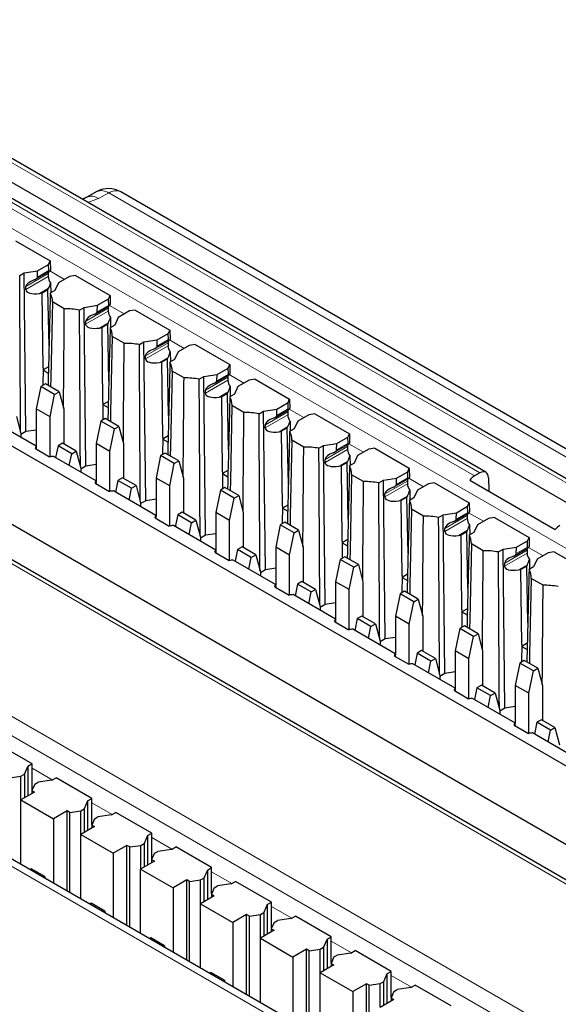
# Paper-space layout 'Blatt2' of a CAD drawing. Header units: millimetres. Extents: x 5 to 418, y 2 to 292.
# Tile 57 of 60: x 360 to 371, y 235 to 255. Entities that reach past the tile are written whole.
import ezdxf

# ---------------------------------------------------------------- set-up
doc = ezdxf.new("R2010")
doc.units = ezdxf.units.MM

psp = doc.layouts.new('Blatt2')

# ---------------------------------------------------------------- linework, layer by layer
at = {"color": 7, "linetype": 'Continuous', "lineweight": 25}
for p, q in [((387.073, 236.236), (354.224, 255.199)), ((387.498, 236.483), (354.756, 255.385)), ((369.529, 246.031), (354.029, 254.979)), ((361.489, 251.831), (361.281, 251.715)), ((384.269, 238.962), (361.983, 251.828)), ((359.808, 250.812), (360.524, 250.399)), ((375.015, 237.747), (352.741, 250.606)), ((360.261, 250.195), (360.491, 250.328)), ((360.491, 250.328), (360.524, 250.399)), ((360.495, 250.201), (360.491, 250.328)), ((360.524, 250.399), (360.527, 250.21)), ((359.892, 250.098), (359.986, 250.153)), ((359.986, 250.153), (360.261, 250.195)), ((360.022, 246.871), (359.986, 250.153)), ((360.221, 250.021), (360.505, 250.186)), ((360.257, 250.064), (360.261, 250.195)), ((360.484, 250.136), (360.484, 250.075)), ((360.531, 249.945), (360.535, 249.739)), ((360.693, 249.946), (360.619, 249.788)), ((360.922, 250.079), (360.693, 249.946)), ((361.045, 250.098), (360.922, 250.079)), ((361.045, 250.098), (361.761, 249.685)), ((360.019, 249.807), (360.021, 249.869)), ((360.305, 249.727), (360.357, 249.735)), ((360.475, 249.803), (360.357, 249.735)), ((360.374, 248.186), (360.357, 249.735)), ((360.475, 249.803), (360.489, 249.833)), ((360.498, 248.636), (360.475, 249.803)), ((360.619, 249.788), (360.524, 249.733)), ((360.815, 249.41), (360.569, 249.552)), ((361.499, 249.481), (361.728, 249.614)), ((361.728, 249.614), (361.761, 249.685)), ((361.732, 249.486), (361.728, 249.614)), ((361.761, 249.685), (361.764, 249.496)), ((361.129, 249.384), (361.224, 249.439)), ((361.224, 249.439), (361.499, 249.481)), ((361.26, 246.157), (361.224, 249.439)), ((361.458, 249.307), (361.743, 249.471)), ((361.495, 249.349), (361.499, 249.481)), ((361.721, 249.422), (361.721, 249.361)), ((362.159, 249.365), (361.93, 249.232)), ((362.283, 249.384), (362.159, 249.365)), ((362.283, 249.384), (362.999, 248.97)), ((352.232, 249.284), (374.777, 236.269)), ((361.256, 249.092), (361.258, 249.154)), ((361.713, 249.089), (361.594, 249.02)), ((361.713, 249.089), (361.727, 249.119)), ((361.735, 247.922), (361.713, 249.089)), ((361.769, 249.231), (361.772, 249.025)), ((361.93, 249.232), (361.856, 249.073)), ((373.915, 236.032), (351.464, 248.992)), ((361.542, 249.012), (361.594, 249.02)), ((361.611, 247.472), (361.594, 249.02)), ((361.856, 249.073), (361.762, 249.019)), ((362.736, 248.767), (362.965, 248.899)), ((362.965, 248.899), (362.999, 248.97)), ((362.969, 248.772), (362.965, 248.899)), ((362.999, 248.97), (363.002, 248.781)), ((362.052, 248.696), (361.807, 248.837)), ((362.367, 248.67), (362.461, 248.724)), ((362.461, 248.724), (362.736, 248.767)), ((362.497, 245.443), (362.461, 248.724)), ((362.696, 248.593), (362.98, 248.757)), ((362.732, 248.635), (362.736, 248.767)), ((362.959, 248.707), (362.959, 248.646)), ((363.006, 248.517), (363.01, 248.311)), ((363.167, 248.518), (363.094, 248.359)), ((363.397, 248.65), (363.167, 248.518)), ((363.52, 248.669), (363.397, 248.65)), ((363.52, 248.669), (364.236, 248.256)), ((362.494, 248.378), (362.496, 248.44)), ((362.78, 248.298), (362.832, 248.306)), ((362.95, 248.374), (362.832, 248.306)), ((362.849, 246.758), (362.832, 248.306)), ((362.95, 248.374), (362.964, 248.404)), ((362.972, 247.207), (362.95, 248.374)), ((363.094, 248.359), (362.999, 248.305)), ((360.374, 248.186), (360.372, 247.826)), ((360.487, 248.211), (360.374, 248.145)), ((360.374, 248.186), (360.374, 248.145)), ((360.374, 248.145), (360.484, 248.082)), ((363.29, 247.981), (363.044, 248.123)), ((363.974, 248.052), (364.203, 248.185)), ((364.203, 248.185), (364.236, 248.256)), ((364.207, 248.058), (364.203, 248.185)), ((364.236, 248.256), (364.239, 248.067)), ((363.604, 247.955), (363.699, 248.01)), ((363.699, 248.01), (363.974, 248.052)), ((363.735, 244.728), (363.699, 248.01)), ((363.933, 247.878), (364.217, 248.042)), ((363.97, 247.921), (363.974, 248.052)), ((364.196, 247.993), (364.196, 247.932)), ((364.634, 247.936), (364.405, 247.803)), ((364.758, 247.955), (364.634, 247.936)), ((364.758, 247.955), (365.473, 247.542)), ((360.331, 247.803), (360.236, 247.34)), ((360.425, 247.857), (360.331, 247.803)), ((360.614, 247.64), (360.331, 247.803)), ((360.707, 247.693), (360.425, 247.857)), ((360.614, 247.64), (360.707, 247.693)), ((360.707, 247.693), (360.802, 247.34)), ((363.731, 247.663), (363.733, 247.726)), ((364.188, 247.66), (364.069, 247.592)), ((364.188, 247.66), (364.202, 247.69)), ((364.21, 246.493), (364.188, 247.66)), ((364.244, 247.802), (364.247, 247.596)), ((364.405, 247.803), (364.331, 247.645)), ((360.519, 247.177), (360.614, 247.64)), ((361.611, 247.472), (361.609, 247.112)), ((361.725, 247.496), (361.611, 247.431)), ((361.611, 247.472), (361.611, 247.431)), ((364.017, 247.584), (364.069, 247.592)), ((364.086, 246.043), (364.069, 247.592)), ((364.331, 247.645), (364.237, 247.59)), ((365.211, 247.338), (365.44, 247.47)), ((365.44, 247.47), (365.473, 247.542)), ((365.444, 247.343), (365.44, 247.47)), ((365.473, 247.542), (365.477, 247.352)), ((360.519, 247.177), (360.236, 247.34)), ((360.236, 247.34), (360.236, 246.551)), ((360.802, 247.34), (360.802, 246.618)), ((361.611, 247.431), (361.721, 247.367)), ((364.527, 247.267), (364.281, 247.409)), ((364.842, 247.241), (364.936, 247.296)), ((364.936, 247.296), (365.211, 247.338)), ((364.972, 244.014), (364.936, 247.296)), ((365.171, 247.164), (365.455, 247.328)), ((365.207, 247.206), (365.211, 247.338)), ((365.434, 247.279), (365.434, 247.218)), ((360.233, 246.567), (359.356, 247.072)), ((359.823, 247.183), (359.918, 246.83)), ((360.519, 246.35), (360.519, 247.177)), ((361.569, 247.088), (361.474, 246.625)), ((361.662, 247.142), (361.569, 247.088)), ((361.851, 246.925), (361.569, 247.088)), ((361.945, 246.979), (361.662, 247.142)), ((365.481, 247.088), (365.485, 246.882)), ((365.642, 247.089), (365.569, 246.93)), ((365.872, 247.221), (365.642, 247.089)), ((365.995, 247.241), (365.872, 247.221)), ((365.995, 247.241), (366.711, 246.827)), ((360.022, 246.871), (359.918, 246.811)), ((360.236, 246.904), (360.022, 246.871)), ((361.757, 246.462), (361.851, 246.925)), ((361.851, 246.925), (361.945, 246.979)), ((361.945, 246.979), (362.04, 246.625)), ((364.969, 246.949), (364.971, 247.011)), ((365.255, 246.869), (365.307, 246.877)), ((365.425, 246.946), (365.307, 246.877)), ((365.324, 245.329), (365.307, 246.877)), ((365.425, 246.946), (365.439, 246.976)), ((365.447, 245.778), (365.425, 246.946)), ((365.569, 246.93), (365.474, 246.876)), ((359.918, 246.83), (359.918, 246.748)), ((362.849, 246.758), (362.847, 246.397)), ((362.962, 246.782), (362.849, 246.717)), ((362.849, 246.758), (362.849, 246.717)), ((362.849, 246.717), (362.959, 246.653)), ((365.765, 246.552), (365.519, 246.694)), ((366.448, 246.624), (366.678, 246.756)), ((366.678, 246.756), (366.711, 246.827)), ((366.682, 246.629), (366.678, 246.756)), ((366.711, 246.827), (366.714, 246.638)), ((360.217, 246.519), (360.511, 246.349)), ((360.242, 246.505), (360.242, 246.51)), ((360.685, 246.578), (360.635, 246.334)), ((360.778, 246.632), (360.685, 246.578)), ((360.968, 246.415), (360.685, 246.578)), ((361.061, 246.469), (360.778, 246.632)), ((360.968, 246.415), (361.061, 246.469)), ((361.061, 246.469), (361.156, 246.115)), ((361.757, 246.462), (361.474, 246.625)), ((361.474, 246.625), (361.474, 245.836)), ((361.757, 245.636), (361.757, 246.462)), ((362.04, 246.625), (362.04, 245.904)), ((366.079, 246.527), (366.173, 246.581)), ((366.173, 246.581), (366.448, 246.624)), ((366.209, 243.3), (366.173, 246.581)), ((366.408, 246.45), (366.692, 246.614)), ((366.445, 246.492), (366.448, 246.624)), ((366.671, 246.564), (366.671, 246.503)), ((367.109, 246.507), (366.88, 246.375)), ((367.232, 246.526), (367.109, 246.507)), ((367.232, 246.526), (367.948, 246.113)), ((361.47, 245.852), (360.594, 246.358)), ((360.918, 246.171), (360.968, 246.415)), ((362.806, 246.374), (362.711, 245.911)), ((362.899, 246.428), (362.806, 246.374)), ((363.089, 246.211), (362.806, 246.374)), ((363.182, 246.265), (362.899, 246.428)), ((363.089, 246.211), (363.182, 246.265)), ((363.182, 246.265), (363.277, 245.911)), ((366.206, 246.235), (366.208, 246.297)), ((366.663, 246.231), (366.676, 246.261)), ((366.719, 246.374), (366.722, 246.168)), ((366.88, 246.375), (366.806, 246.216)), ((361.26, 246.157), (361.156, 246.097)), ((361.156, 246.115), (361.156, 246.034)), ((361.474, 246.19), (361.26, 246.157)), ((362.994, 245.748), (363.089, 246.211)), ((364.086, 246.043), (364.084, 245.683)), ((364.199, 246.068), (364.086, 246.002)), ((364.086, 246.043), (364.086, 246.002)), ((366.492, 246.155), (366.544, 246.163)), ((366.663, 246.231), (366.544, 246.163)), ((366.561, 244.615), (366.544, 246.163)), ((366.685, 245.064), (366.663, 246.231)), ((366.806, 246.216), (366.712, 246.161)), ((367.686, 245.909), (367.915, 246.042)), ((367.915, 246.042), (367.948, 246.113)), ((367.919, 245.914), (367.915, 246.042)), ((367.948, 246.113), (367.952, 245.924)), ((361.922, 245.864), (361.872, 245.62)), ((362.016, 245.918), (361.922, 245.864)), ((362.205, 245.701), (361.922, 245.864)), ((362.298, 245.754), (362.016, 245.918)), ((362.994, 245.748), (362.711, 245.911)), ((362.711, 245.911), (362.711, 245.122)), ((363.277, 245.911), (363.277, 245.19)), ((364.086, 246.002), (364.196, 245.939)), ((367.002, 245.838), (366.756, 245.98)), ((367.316, 245.812), (367.411, 245.867)), ((367.411, 245.867), (367.686, 245.909)), ((367.447, 242.585), (367.411, 245.867)), ((367.645, 245.735), (367.93, 245.899)), ((367.682, 245.778), (367.686, 245.909)), ((367.909, 245.85), (367.909, 245.789)), ((369.2, 245.87), (370.967, 244.85)), ((369.403, 246.019), (369.293, 245.955)), ((369.583, 245.918), (369.591, 245.644)), ((361.454, 245.805), (361.749, 245.635)), ((361.479, 245.79), (361.479, 245.796)), ((362.707, 245.138), (361.831, 245.644)), ((362.155, 245.457), (362.205, 245.701)), ((362.205, 245.701), (362.298, 245.754)), ((362.298, 245.754), (362.393, 245.401)), ((362.994, 244.922), (362.994, 245.748)), ((364.043, 245.66), (363.949, 245.197)), ((364.137, 245.714), (364.043, 245.66)), ((364.326, 245.496), (364.043, 245.66)), ((364.42, 245.55), (364.137, 245.714)), ((367.956, 245.659), (367.96, 245.453)), ((368.117, 245.66), (368.044, 245.502)), ((368.347, 245.793), (368.117, 245.66)), ((368.47, 245.812), (368.347, 245.793)), ((368.47, 245.812), (369.186, 245.399)), ((362.497, 245.443), (362.393, 245.383)), ((362.711, 245.476), (362.497, 245.443)), ((364.232, 245.033), (364.326, 245.496)), ((364.326, 245.496), (364.42, 245.55)), ((364.42, 245.55), (364.514, 245.197)), ((367.444, 245.52), (367.445, 245.583)), ((367.73, 245.441), (367.782, 245.449)), ((367.9, 245.517), (367.782, 245.449)), ((367.799, 243.9), (367.782, 245.449)), ((367.9, 245.517), (367.914, 245.547)), ((367.922, 244.35), (367.9, 245.517)), ((368.044, 245.502), (367.949, 245.447)), ((362.393, 245.401), (362.393, 245.319)), ((365.324, 245.329), (365.321, 244.969)), ((365.437, 245.353), (365.324, 245.288)), ((365.324, 245.329), (365.324, 245.288)), ((365.324, 245.288), (365.434, 245.224)), ((368.24, 245.124), (367.994, 245.266)), ((368.923, 245.195), (369.153, 245.327)), ((369.153, 245.327), (369.186, 245.399)), ((369.157, 245.2), (369.153, 245.327)), ((369.186, 245.399), (369.189, 245.209)), ((362.692, 245.09), (362.986, 244.92)), ((362.717, 245.076), (362.717, 245.082)), ((363.16, 245.149), (363.11, 244.906)), ((363.253, 245.203), (363.16, 245.149)), ((363.442, 244.986), (363.16, 245.149)), ((363.536, 245.04), (363.253, 245.203)), ((363.442, 244.986), (363.536, 245.04)), ((363.536, 245.04), (363.631, 244.687)), ((364.232, 245.033), (363.949, 245.197)), ((363.949, 245.197), (363.949, 244.408)), ((364.232, 244.207), (364.232, 245.033)), ((364.514, 245.197), (364.514, 244.475)), ((368.554, 245.098), (368.648, 245.152)), ((368.648, 245.152), (368.923, 245.195)), ((368.684, 241.871), (368.648, 245.152)), ((368.883, 245.021), (369.167, 245.185)), ((368.919, 245.063), (368.923, 245.195)), ((369.146, 245.136), (369.146, 245.074)), ((369.584, 245.078), (369.355, 244.946)), ((369.707, 245.097), (369.584, 245.078)), ((369.707, 245.097), (370.423, 244.684)), ((363.945, 244.424), (363.069, 244.929)), ((363.393, 244.742), (363.442, 244.986)), ((365.281, 244.945), (365.186, 244.482)), ((365.374, 244.999), (365.281, 244.945)), ((365.564, 244.782), (365.281, 244.945)), ((365.657, 244.836), (365.374, 244.999)), ((365.564, 244.782), (365.657, 244.836)), ((365.657, 244.836), (365.752, 244.482)), ((368.681, 244.806), (368.683, 244.868)), ((369.137, 244.803), (369.151, 244.833)), ((369.194, 244.945), (369.197, 244.739)), ((369.355, 244.946), (369.281, 244.787)), ((363.735, 244.728), (363.631, 244.668)), ((363.631, 244.687), (363.631, 244.605)), ((363.949, 244.761), (363.735, 244.728)), ((365.469, 244.319), (365.564, 244.782)), ((366.561, 244.615), (366.559, 244.254)), ((366.674, 244.639), (366.561, 244.574)), ((366.561, 244.615), (366.561, 244.574)), ((368.967, 244.726), (369.019, 244.734)), ((369.137, 244.803), (369.019, 244.734)), ((369.036, 243.186), (369.019, 244.734)), ((369.16, 243.635), (369.137, 244.803)), ((369.281, 244.787), (369.187, 244.733)), ((370.161, 244.481), (370.39, 244.613)), ((370.39, 244.613), (370.423, 244.684)), ((370.394, 244.486), (370.39, 244.613)), ((370.423, 244.684), (370.426, 244.495)), ((364.397, 244.435), (364.347, 244.191)), ((364.49, 244.489), (364.397, 244.435)), ((364.68, 244.272), (364.397, 244.435)), ((364.773, 244.326), (364.49, 244.489)), ((365.469, 244.319), (365.186, 244.482)), ((365.186, 244.482), (365.186, 243.693)), ((365.752, 244.482), (365.752, 243.761)), ((366.561, 244.574), (366.671, 244.51)), ((369.477, 244.409), (369.231, 244.551)), ((369.791, 244.384), (369.886, 244.438)), ((369.886, 244.438), (370.161, 244.481)), ((369.922, 241.156), (369.886, 244.438)), ((370.12, 244.307), (370.405, 244.471)), ((370.157, 244.349), (370.161, 244.481)), ((370.383, 244.421), (370.383, 244.36)), ((363.929, 244.376), (364.224, 244.206)), ((363.954, 244.362), (363.954, 244.367)), ((365.182, 243.709), (364.306, 244.215)), ((364.63, 244.028), (364.68, 244.272)), ((364.68, 244.272), (364.773, 244.326)), ((364.773, 244.326), (364.868, 243.972)), ((365.469, 243.493), (365.469, 244.319)), ((366.518, 244.231), (366.424, 243.768)), ((366.612, 244.285), (366.518, 244.231)), ((366.801, 244.068), (366.518, 244.231)), ((366.895, 244.122), (366.612, 244.285)), ((370.431, 244.23), (370.435, 244.024)), ((370.592, 244.232), (370.518, 244.073)), ((370.821, 244.364), (370.592, 244.232)), ((370.945, 244.383), (370.821, 244.364)), ((370.945, 244.383), (371.661, 243.97)), ((364.972, 244.014), (364.868, 243.954)), ((365.186, 244.047), (364.972, 244.014)), ((366.706, 243.605), (366.801, 244.068)), ((366.801, 244.068), (366.895, 244.122)), ((366.895, 244.122), (366.989, 243.768)), ((369.918, 244.092), (369.92, 244.154)), ((370.205, 244.012), (370.256, 244.02)), ((370.375, 244.088), (370.256, 244.02)), ((370.273, 242.471), (370.256, 244.02)), ((370.375, 244.088), (370.389, 244.118)), ((370.397, 242.921), (370.375, 244.088)), ((370.518, 244.073), (370.424, 244.018)), ((364.868, 243.972), (364.868, 243.891)), ((367.799, 243.9), (367.796, 243.54)), ((367.912, 243.925), (367.799, 243.859)), ((367.799, 243.9), (367.799, 243.859)), ((367.799, 243.859), (367.909, 243.796)), ((370.714, 243.695), (370.469, 243.837)), ((365.167, 243.662), (365.461, 243.492)), ((365.192, 243.647), (365.192, 243.653)), ((365.634, 243.721), (365.585, 243.477)), ((365.728, 243.775), (365.634, 243.721)), ((365.917, 243.557), (365.634, 243.721)), ((366.011, 243.611), (365.728, 243.775)), ((365.917, 243.557), (366.011, 243.611)), ((366.011, 243.611), (366.105, 243.258)), ((366.706, 243.605), (366.424, 243.768)), ((366.424, 243.768), (366.424, 242.979)), ((366.706, 242.778), (366.706, 243.605)), ((366.989, 243.768), (366.989, 243.046)), ((366.42, 242.995), (365.544, 243.501)), ((365.867, 243.314), (365.917, 243.557)), ((367.756, 243.517), (367.661, 243.054)), ((367.849, 243.571), (367.756, 243.517)), ((368.039, 243.353), (367.756, 243.517)), ((368.132, 243.407), (367.849, 243.571)), ((368.039, 243.353), (368.132, 243.407)), ((368.132, 243.407), (368.227, 243.054)), ((366.209, 243.3), (366.105, 243.239)), ((366.105, 243.258), (366.105, 243.176)), ((366.424, 243.333), (366.209, 243.3)), ((367.944, 242.89), (368.039, 243.353)), ((369.036, 243.186), (369.034, 242.826)), ((369.149, 243.21), (369.036, 243.145)), ((369.036, 243.186), (369.036, 243.145)), ((366.872, 243.006), (366.822, 242.763)), ((366.965, 243.06), (366.872, 243.006)), ((367.155, 242.843), (366.872, 243.006)), ((367.248, 242.897), (366.965, 243.06)), ((367.944, 242.89), (367.661, 243.054)), ((367.661, 243.054), (367.661, 242.265)), ((368.227, 243.054), (368.227, 242.332)), ((369.036, 243.145), (369.146, 243.081)), ((366.404, 242.947), (366.698, 242.777)), ((366.429, 242.933), (366.429, 242.938)), ((367.657, 242.281), (366.781, 242.786)), ((367.105, 242.599), (367.155, 242.843)), ((367.155, 242.843), (367.248, 242.897)), ((367.248, 242.897), (367.343, 242.543)), ((367.944, 242.064), (367.944, 242.89)), ((368.993, 242.802), (368.898, 242.339)), ((369.087, 242.856), (368.993, 242.802)), ((369.276, 242.639), (368.993, 242.802)), ((369.369, 242.693), (369.087, 242.856)), ((367.447, 242.585), (367.343, 242.525)), ((367.661, 242.618), (367.447, 242.585)), ((369.181, 242.176), (369.276, 242.639)), ((369.276, 242.639), (369.369, 242.693)), ((369.369, 242.693), (369.464, 242.339)), ((367.343, 242.543), (367.343, 242.462)), ((370.273, 242.471), (370.271, 242.111)), ((370.387, 242.496), (370.273, 242.43)), ((370.273, 242.471), (370.273, 242.43)), ((370.273, 242.43), (370.383, 242.367)), ((367.642, 242.233), (367.936, 242.063)), ((367.666, 242.219), (367.666, 242.224)), ((368.109, 242.292), (368.059, 242.048)), ((368.203, 242.346), (368.109, 242.292)), ((368.392, 242.129), (368.109, 242.292)), ((368.486, 242.183), (368.203, 242.346)), ((368.392, 242.129), (368.486, 242.183)), ((368.486, 242.183), (368.58, 241.829)), ((369.181, 242.176), (368.898, 242.339)), ((368.898, 242.339), (368.898, 241.55)), ((369.181, 241.35), (369.181, 242.176)), ((369.464, 242.339), (369.464, 241.618)), ((368.895, 241.566), (368.019, 242.072)), ((368.342, 241.885), (368.392, 242.129)), ((370.231, 242.088), (370.136, 241.625)), ((370.324, 242.142), (370.231, 242.088)), ((370.514, 241.925), (370.231, 242.088)), ((370.607, 241.979), (370.324, 242.142)), ((370.514, 241.925), (370.607, 241.979)), ((370.607, 241.979), (370.702, 241.625)), ((368.684, 241.871), (368.58, 241.811)), ((368.58, 241.829), (368.58, 241.748)), ((368.898, 241.904), (368.684, 241.871)), ((370.419, 241.462), (370.514, 241.925)), ((369.347, 241.578), (369.297, 241.334)), ((369.44, 241.632), (369.347, 241.578)), ((369.63, 241.414), (369.347, 241.578)), ((369.723, 241.468), (369.44, 241.632)), ((370.419, 241.462), (370.136, 241.625)), ((370.136, 241.625), (370.136, 240.836)), ((370.702, 241.625), (370.702, 240.903)), ((368.879, 241.519), (369.173, 241.349)), ((368.904, 241.504), (368.904, 241.51)), ((370.132, 240.852), (369.256, 241.358)), ((369.58, 241.171), (369.63, 241.414)), ((369.63, 241.414), (369.723, 241.468)), ((369.723, 241.468), (369.818, 241.115)), ((370.419, 240.635), (370.419, 241.462)), ((369.922, 241.156), (369.818, 241.096)), ((370.136, 241.19), (369.922, 241.156)), ((369.818, 241.115), (369.818, 241.033)), ((370.117, 240.804), (370.411, 240.634)), ((370.141, 240.79), (370.141, 240.795)), ((370.584, 240.863), (370.534, 240.62)), ((370.678, 240.917), (370.584, 240.863)), ((370.867, 240.7), (370.584, 240.863)), ((370.96, 240.754), (370.678, 240.917)), ((370.867, 240.7), (370.96, 240.754)), ((370.96, 240.754), (371.055, 240.4)), ((371.369, 240.138), (370.493, 240.643)), ((370.817, 240.456), (370.867, 240.7)), ((369.944, 232.14), (355.448, 240.508)), ((360.148, 240.003), (359.406, 240.431)), ((359.989, 239.788), (360.059, 239.952)), ((360.148, 240.003), (360.059, 239.952)), ((360.059, 239.952), (360.059, 239.339)), ((360.148, 239.459), (360.148, 240.003)), ((359.691, 239.715), (359.919, 239.748)), ((359.919, 239.748), (359.989, 239.788)), ((359.919, 239.258), (359.919, 239.748)), ((359.989, 239.788), (359.989, 239.298)), ((360.202, 239.585), (360.145, 239.453)), ((360.202, 239.585), (360.272, 239.625)), ((360.555, 239.666), (360.272, 239.625)), ((360.555, 239.666), (360.643, 239.717)), ((361.385, 239.288), (360.643, 239.717)), ((360.201, 239.421), (359.918, 239.258)), ((360.145, 239.453), (360.201, 239.421)), ((360.145, 239.453), (360.145, 239.389)), ((359.918, 239.258), (360.59, 238.87)), ((359.918, 237.928), (359.918, 239.258)), ((361.297, 239.237), (361.226, 239.074)), ((361.297, 239.237), (361.385, 239.288)), ((361.297, 239.237), (361.297, 238.625)), ((361.385, 238.745), (361.385, 239.288)), ((360.873, 239.033), (360.59, 238.87)), ((360.928, 239.001), (360.873, 239.033)), ((360.873, 237.376), (360.873, 239.033)), ((360.928, 239.001), (361.157, 239.034)), ((360.928, 237.344), (360.928, 239.001)), ((361.157, 239.034), (361.226, 239.074)), ((361.157, 238.544), (361.157, 239.034)), ((361.226, 239.074), (361.226, 238.584)), ((361.439, 238.87), (361.509, 238.911)), ((361.792, 238.951), (361.509, 238.911)), ((361.792, 238.951), (361.881, 239.002)), ((362.623, 238.574), (361.881, 239.002)), ((360.59, 238.87), (360.59, 237.54)), ((361.439, 238.707), (361.156, 238.543)), ((361.439, 238.87), (361.383, 238.739)), ((361.383, 238.739), (361.439, 238.707)), ((361.383, 238.739), (361.383, 238.674)), ((361.156, 238.543), (361.827, 238.155)), ((361.156, 237.213), (361.156, 238.543)), ((362.534, 238.523), (362.464, 238.36)), ((362.534, 238.523), (362.623, 238.574)), ((362.534, 238.523), (362.534, 237.91)), ((362.623, 238.03), (362.623, 238.574)), ((362.11, 238.319), (361.827, 238.155)), ((362.166, 238.286), (362.11, 238.319)), ((362.11, 236.662), (362.11, 238.319)), ((362.166, 238.286), (362.394, 238.319)), ((362.394, 238.319), (362.464, 238.36)), ((362.394, 237.829), (362.394, 238.319)), ((362.464, 238.36), (362.464, 237.87)), ((361.827, 238.155), (361.827, 236.825)), ((362.166, 236.63), (362.166, 238.286)), ((362.677, 238.156), (362.62, 238.024)), ((362.677, 238.156), (362.747, 238.196)), ((363.03, 238.237), (362.747, 238.196)), ((363.03, 238.237), (363.118, 238.288)), ((363.86, 237.86), (363.118, 238.288)), ((362.676, 237.992), (362.393, 237.829)), ((362.62, 238.024), (362.676, 237.992)), ((362.62, 238.024), (362.62, 237.96)), ((360.13, 237.837), (360.103, 237.821)), ((360.413, 237.674), (360.13, 237.837)), ((362.393, 237.829), (363.065, 237.441)), ((362.393, 236.499), (362.393, 237.829)), ((363.772, 237.809), (363.701, 237.645)), ((363.772, 237.809), (363.86, 237.86)), ((363.772, 237.809), (363.772, 237.196)), ((363.86, 237.316), (363.86, 237.86)), ((360.386, 237.658), (360.413, 237.674)), ((360.413, 237.674), (360.413, 237.642)), ((363.348, 237.604), (363.065, 237.441)), ((363.403, 237.572), (363.348, 237.604)), ((363.348, 235.948), (363.348, 237.604)), ((363.403, 237.572), (363.632, 237.605)), ((363.403, 235.916), (363.403, 237.572)), ((363.632, 237.605), (363.701, 237.645)), ((363.632, 237.115), (363.632, 237.605)), ((363.701, 237.645), (363.701, 237.155)), ((364.267, 237.523), (363.984, 237.482)), ((364.267, 237.523), (364.355, 237.574)), ((365.098, 237.145), (364.355, 237.574)), ((363.065, 237.441), (363.065, 236.111)), ((363.914, 237.442), (363.857, 237.31)), ((363.857, 237.31), (363.914, 237.278)), ((363.857, 237.31), (363.857, 237.245)), ((363.914, 237.442), (363.984, 237.482)), ((361.368, 237.123), (361.34, 237.107)), ((361.651, 236.959), (361.368, 237.123)), ((363.914, 237.278), (363.63, 237.114)), ((363.63, 237.114), (364.302, 236.727)), ((363.63, 235.785), (363.63, 237.114)), ((365.009, 237.094), (364.939, 236.931)), ((365.009, 237.094), (365.098, 237.145)), ((365.009, 237.094), (365.009, 236.482)), ((365.098, 236.602), (365.098, 237.145)), ((361.623, 236.943), (361.651, 236.959)), ((361.651, 236.959), (361.651, 236.928)), ((364.585, 236.89), (364.302, 236.727)), ((364.641, 236.858), (364.585, 236.89)), ((364.585, 235.233), (364.585, 236.89)), ((364.641, 236.858), (364.869, 236.891)), ((364.869, 236.891), (364.939, 236.931)), ((364.869, 236.401), (364.869, 236.891)), ((364.939, 236.931), (364.939, 236.441)), ((364.302, 236.727), (364.302, 235.397)), ((364.641, 235.201), (364.641, 236.858)), ((365.152, 236.727), (365.095, 236.595)), ((365.152, 236.727), (365.221, 236.768)), ((365.504, 236.808), (365.221, 236.768)), ((365.504, 236.808), (365.593, 236.859)), ((366.335, 236.431), (365.593, 236.859)), ((365.151, 236.564), (364.868, 236.4)), ((365.095, 236.595), (365.151, 236.564)), ((365.095, 236.595), (365.095, 236.531)), ((362.605, 236.408), (362.578, 236.392)), ((362.888, 236.245), (362.605, 236.408)), ((364.868, 236.4), (365.54, 236.012)), ((364.868, 235.07), (364.868, 236.4)), ((366.247, 236.38), (366.176, 236.216)), ((366.247, 236.38), (366.335, 236.431)), ((366.247, 236.38), (366.247, 235.767)), ((366.335, 235.887), (366.335, 236.431)), ((362.861, 236.229), (362.888, 236.245)), ((362.888, 236.245), (362.888, 236.213)), ((365.823, 236.176), (365.54, 236.012)), ((365.878, 236.143), (365.823, 236.176)), ((365.823, 234.519), (365.823, 236.176)), ((365.878, 236.143), (366.106, 236.176)), ((365.878, 234.487), (365.878, 236.143)), ((366.106, 236.176), (366.176, 236.216)), ((366.106, 235.686), (366.106, 236.176)), ((366.176, 236.216), (366.176, 235.727)), ((366.742, 236.094), (366.459, 236.053)), ((366.742, 236.094), (366.83, 236.145)), ((367.572, 235.716), (366.83, 236.145)), ((365.54, 236.012), (365.54, 234.682)), ((366.389, 236.013), (366.332, 235.881)), ((366.332, 235.881), (366.388, 235.849)), ((366.332, 235.881), (366.332, 235.817)), ((366.389, 236.013), (366.459, 236.053)), ((363.843, 235.694), (363.815, 235.678)), ((364.125, 235.531), (363.843, 235.694)), ((366.388, 235.849), (366.105, 235.686)), ((366.105, 235.686), (366.777, 235.298)), ((366.105, 234.356), (366.105, 235.686)), ((367.484, 235.665), (367.413, 235.502)), ((367.484, 235.665), (367.572, 235.716)), ((367.484, 235.665), (367.484, 235.053)), ((367.572, 235.173), (367.572, 235.716)), ((364.098, 235.515), (364.125, 235.531)), ((364.125, 235.531), (364.125, 235.499)), ((367.06, 235.461), (366.777, 235.298)), ((367.116, 235.429), (367.06, 235.461)), ((367.06, 233.805), (367.06, 235.461)), ((367.116, 235.429), (367.344, 235.462)), ((367.344, 235.462), (367.413, 235.502)), ((367.344, 234.972), (367.344, 235.462)), ((367.413, 235.502), (367.413, 235.012)), ((366.777, 235.298), (366.777, 233.968)), ((367.116, 233.773), (367.116, 235.429)), ((367.627, 235.299), (367.57, 235.167)), ((367.627, 235.299), (367.696, 235.339)), ((367.979, 235.38), (367.696, 235.339)), ((367.979, 235.38), (368.068, 235.431)), ((368.81, 235.002), (368.068, 235.431)), ((367.626, 235.135), (367.343, 234.971)), ((367.57, 235.167), (367.626, 235.135)), ((367.57, 235.167), (367.57, 235.102))]:
    psp.add_line(p, q, dxfattribs=at)
at = {"color": 7, "linetype": 'Continuous', "lineweight": 18}
for p, q in [((387.373, 236.471), (354.631, 255.372)), ((369.403, 246.019), (353.904, 254.966)), ((357.697, 252.65), (369.293, 245.955)), ((379.971, 239.387), (357.52, 252.347)), ((361.733, 251.803), (361.524, 251.686)), ((384.019, 238.937), (361.733, 251.803)), ((361.524, 251.686), (361.303, 251.605)), ((360.484, 250.136), (360.021, 249.869)), ((360.495, 250.201), (360.257, 250.064)), ((360.513, 250.193), (360.817, 250.018)), ((360.019, 249.807), (360.484, 250.075)), ((360.489, 249.833), (360.305, 249.727)), ((361.256, 249.092), (361.721, 249.361)), ((361.721, 249.422), (361.258, 249.154)), ((361.732, 249.486), (361.495, 249.349)), ((361.75, 249.479), (362.054, 249.304)), ((361.727, 249.119), (361.542, 249.012)), ((373.79, 236.019), (351.339, 248.98)), ((362.959, 248.707), (362.496, 248.44)), ((362.969, 248.772), (362.732, 248.635)), ((362.988, 248.765), (363.291, 248.589)), ((362.494, 248.378), (362.959, 248.646)), ((362.964, 248.404), (362.78, 248.298)), ((363.731, 247.663), (364.196, 247.932)), ((364.196, 247.993), (363.733, 247.726)), ((364.207, 248.058), (363.97, 247.921)), ((364.225, 248.05), (364.529, 247.875)), ((364.202, 247.69), (364.017, 247.584)), ((365.434, 247.279), (364.971, 247.011)), ((365.444, 247.343), (365.207, 247.206)), ((365.463, 247.336), (365.766, 247.161)), ((364.969, 246.949), (365.434, 247.218)), ((365.439, 246.976), (365.255, 246.869)), ((366.206, 246.235), (366.671, 246.503)), ((366.671, 246.564), (366.208, 246.297)), ((366.682, 246.629), (366.445, 246.492)), ((366.7, 246.621), (367.004, 246.446)), ((366.676, 246.261), (366.492, 246.155)), ((367.909, 245.85), (367.445, 245.583)), ((367.919, 245.914), (367.682, 245.778)), ((367.938, 245.907), (368.241, 245.732)), ((367.444, 245.52), (367.909, 245.789)), ((367.914, 245.547), (367.73, 245.441)), ((368.681, 244.806), (369.146, 245.074)), ((369.146, 245.136), (368.683, 244.868)), ((369.157, 245.2), (368.919, 245.063)), ((369.175, 245.193), (369.479, 245.018)), ((369.151, 244.833), (368.967, 244.726)), ((370.383, 244.421), (369.92, 244.154)), ((370.394, 244.486), (370.157, 244.349)), ((370.413, 244.478), (370.716, 244.303)), ((369.918, 244.092), (370.383, 244.36)), ((370.389, 244.118), (370.205, 244.012)), ((358.528, 241.68), (378.504, 230.148)), ((378.327, 229.845), (358.351, 241.377)), ((369.706, 232.122), (355.211, 240.49)), ((360.148, 239.914), (360.566, 239.672)), ((361.385, 239.2), (361.804, 238.958)), ((362.623, 238.485), (363.041, 238.244)), ((363.86, 237.771), (364.279, 237.529)), ((365.098, 237.056), (365.516, 236.815)), ((366.335, 236.342), (366.753, 236.101)), ((367.572, 235.628), (367.991, 235.386))]:
    psp.add_line(p, q, dxfattribs=at)
at = {"color": 7, "linetype": 'Continuous', "lineweight": 25, "flags": 128}
for points in [[(360.569, 249.552), (360.535, 247.988), (360.531, 247.795)], [(361.807, 248.837), (361.773, 247.274), (361.769, 247.081)], [(363.044, 248.123), (363.01, 246.56), (363.006, 246.366)], [(364.281, 247.409), (364.248, 245.845), (364.244, 245.652)], [(365.519, 246.694), (365.485, 245.131), (365.481, 244.938)], [(366.756, 245.98), (366.723, 244.417), (366.718, 244.223)], [(367.994, 245.266), (367.96, 243.702), (367.956, 243.509)], [(369.231, 244.551), (369.198, 242.988), (369.193, 242.795)], [(370.469, 243.837), (370.435, 242.274), (370.431, 242.08)]]:
    psp.add_lwpolyline(points, dxfattribs=at)
at = {"color": 7, "linetype": 'Continuous', "lineweight": 18}
for centre, radius, start, end in [((361.379, 251.497), 0.239, 52.5581, 114.7958), ((361.586, 251.606), 0.245, 53.3235, 113.3459), ((361.879, 251.598), 0.251, 65.6929, 125.6176)]:
    psp.add_arc(centre, radius, start, end, dxfattribs=at)
at = {"color": 7, "linetype": 'Continuous', "lineweight": 25}
for centre, radius, start, end in [((361.733, 251.394), 0.5, 60.0027, 119.1388), ((360.585, 250.139), 0.101, 157.2873, 181.4651), ((360.711, 250.085), 0.228, 182.5078, 217.7954), ((360.222, 249.563), 0.347, 358.227, 29.4562), ((360.839, 247.773), 1.637, 79.7801, 90.8315), ((361.822, 249.424), 0.101, 157.2873, 181.4651), ((361.949, 249.371), 0.228, 182.5078, 217.7954), ((361.46, 248.848), 0.347, 358.227, 29.4562), ((362.076, 247.058), 1.637, 79.7801, 90.8315), ((363.06, 248.71), 0.101, 157.2873, 181.4651), ((363.186, 248.656), 0.228, 182.5078, 217.7954), ((362.697, 248.134), 0.347, 358.227, 29.4562), ((363.314, 246.344), 1.637, 79.7801, 90.8315), ((364.297, 247.996), 0.101, 157.2873, 181.4651), ((364.424, 247.942), 0.228, 182.5078, 217.7954), ((363.935, 247.419), 0.347, 358.227, 29.4562), ((364.551, 245.63), 1.637, 79.7801, 90.8315), ((365.535, 247.281), 0.101, 157.2873, 181.4651), ((365.661, 247.228), 0.228, 182.5078, 217.7954), ((365.172, 246.705), 0.347, 358.227, 29.4562), ((359.952, 246.631), 0.287, 337.0218, 347.0334), ((365.789, 244.915), 1.637, 79.7801, 90.8315), ((366.772, 246.567), 0.101, 157.2873, 181.4651), ((366.899, 246.513), 0.228, 182.5078, 217.7954), ((360.693, 245.056), 1.306, 94.3461, 97.9939), ((366.409, 245.991), 0.347, 358.227, 29.4562), ((361.19, 245.917), 0.287, 337.0218, 347.0334), ((367.026, 244.201), 1.637, 79.7801, 90.8315), ((368.01, 245.853), 0.101, 157.2873, 181.4651), ((361.93, 244.342), 1.306, 94.3461, 97.9939), ((368.136, 245.799), 0.228, 182.5078, 217.7954), ((367.647, 245.276), 0.347, 358.227, 29.4562), ((362.427, 245.203), 0.287, 337.0218, 347.0334), ((368.263, 243.486), 1.637, 79.7801, 90.8315), ((369.247, 245.138), 0.101, 157.2873, 181.4651), ((369.374, 245.084), 0.228, 182.5078, 217.7954), ((363.168, 243.627), 1.306, 94.3461, 97.9939), ((368.884, 244.562), 0.347, 358.227, 29.4562), ((363.665, 244.488), 0.287, 337.0218, 347.0334), ((369.501, 242.772), 1.637, 79.7801, 90.8315), ((370.484, 244.424), 0.101, 157.2873, 181.4651), ((364.405, 242.913), 1.306, 94.3461, 97.9939), ((370.611, 244.37), 0.228, 182.5078, 217.7954), ((370.122, 243.848), 0.347, 358.227, 29.4562), ((364.902, 243.774), 0.287, 337.0218, 347.0334), ((370.738, 242.058), 1.637, 79.7801, 90.8315), ((365.643, 242.199), 1.306, 94.3461, 97.9939), ((366.14, 243.059), 0.287, 337.0218, 347.0334), ((366.88, 241.484), 1.306, 94.3461, 97.9939), ((367.377, 242.345), 0.287, 337.0218, 347.0334), ((368.117, 240.77), 1.306, 94.3461, 97.9939), ((368.614, 241.631), 0.287, 337.0218, 347.0334), ((369.355, 240.055), 1.306, 94.3461, 97.9939), ((369.852, 240.916), 0.287, 337.0218, 347.0334), ((370.592, 239.341), 1.306, 94.3461, 97.9939)]:
    psp.add_arc(centre, radius, start, end, dxfattribs=at)
for centre, major_axis, ratio, start_param, end_param in [((360.527, 250.27), (0.0266, 0.0857), 0.214878, 2.584709, 3.70514), ((360.484, 250.014), (0.064, 0.206), 0.214878, 0.377162, 0.563548), ((360.311, 249.914), (0.289, 0.056), 0.415057, 1.927727, 3.048159), ((360.137, 250.045), (0.12, 0.023), 0.415057, 5.06932, 6.189751), ((360.486, 249.953), (0.064, 0.206), 0.214878, 4.155505, 4.739654), ((360.309, 249.851), (0.289, 0.056), 0.415057, 3.048159, 4.618955), ((361.721, 249.299), (0.064, 0.206), 0.214878, 0.377162, 0.563548), ((361.548, 249.199), (0.289, 0.056), 0.415057, 1.927727, 3.048159), ((361.374, 249.331), (0.12, 0.023), 0.415057, 5.06932, 6.189751), ((361.764, 249.556), (0.0266, 0.0857), 0.214878, 2.584709, 3.70514), ((361.546, 249.137), (0.289, 0.056), 0.415057, 3.048159, 4.618955), ((361.723, 249.239), (0.064, 0.206), 0.214878, 4.155505, 4.739654), ((363.002, 248.842), (0.0266, 0.0857), 0.214878, 2.584709, 3.70514), ((362.959, 248.585), (0.064, 0.206), 0.214878, 0.377162, 0.563548), ((362.785, 248.485), (0.289, 0.056), 0.415057, 1.927727, 3.048159), ((362.611, 248.616), (0.12, 0.023), 0.415057, 5.06932, 6.189751), ((362.96, 248.525), (0.064, 0.206), 0.214878, 4.155505, 4.739654), ((362.784, 248.423), (0.289, 0.056), 0.415057, 3.048159, 4.618955), ((364.196, 247.871), (0.064, 0.206), 0.214878, 0.377162, 0.563548), ((364.023, 247.771), (0.289, 0.056), 0.415057, 1.927727, 3.048159), ((363.849, 247.902), (0.12, 0.023), 0.415057, 5.06932, 6.189751), ((364.239, 248.127), (0.0266, 0.0857), 0.214878, 2.584709, 3.70514), ((364.021, 247.708), (0.289, 0.056), 0.415057, 3.048159, 4.618955), ((364.198, 247.81), (0.064, 0.206), 0.214878, 4.155505, 4.739654), ((365.477, 247.413), (0.0266, 0.0857), 0.214878, 2.584709, 3.70514), ((365.433, 247.156), (0.064, 0.206), 0.214878, 0.377162, 0.563548), ((365.26, 247.056), (0.289, 0.056), 0.415057, 1.927727, 3.048159), ((365.086, 247.188), (0.12, 0.023), 0.415057, 5.06932, 6.189751), ((365.435, 247.096), (0.064, 0.206), 0.214878, 4.155505, 4.739654), ((365.258, 246.994), (0.289, 0.056), 0.415057, 3.048159, 4.618955), ((359.475, 247.274), (-0.749, 0.819), 0.201907, 3.368146, 3.514595), ((366.324, 246.473), (0.12, 0.023), 0.415057, 5.06932, 6.189751), ((366.714, 246.698), (0.0266, 0.0857), 0.214878, 2.584709, 3.70514), ((366.671, 246.442), (0.064, 0.206), 0.214878, 0.377162, 0.563548), ((366.498, 246.342), (0.289, 0.056), 0.415057, 1.927727, 3.048159), ((366.673, 246.382), (0.064, 0.206), 0.214878, 4.155505, 4.739654), ((366.496, 246.28), (0.289, 0.056), 0.415057, 3.048159, 4.618955), ((369.406, 245.813), (0.122, 0.218), 0.587367, 5.506121, 7.059464), ((360.712, 246.56), (-0.749, 0.819), 0.201907, 3.368146, 3.514595), ((367.952, 245.984), (0.0266, 0.0857), 0.214878, 2.584709, 3.70514), ((367.908, 245.727), (0.064, 0.206), 0.214878, 0.377162, 0.563548), ((369.296, 245.75), (0.122, 0.218), 0.587367, 0.776279, 1.336245), ((367.735, 245.628), (0.289, 0.056), 0.415057, 1.927727, 3.048159), ((367.561, 245.759), (0.12, 0.023), 0.415057, 5.06932, 6.189751), ((367.91, 245.667), (0.064, 0.206), 0.214878, 4.155505, 4.739654), ((367.733, 245.565), (0.289, 0.056), 0.415057, 3.048159, 4.618955), ((361.95, 245.845), (-0.749, 0.819), 0.201907, 3.368146, 3.514595), ((368.799, 245.044), (0.12, 0.023), 0.415057, 5.06932, 6.189751), ((369.189, 245.27), (0.0266, 0.0857), 0.214878, 2.584709, 3.70514), ((369.146, 245.013), (0.064, 0.206), 0.214878, 0.377162, 0.563548), ((368.973, 244.913), (0.289, 0.056), 0.415057, 1.927727, 3.048159), ((369.148, 244.953), (0.064, 0.206), 0.214878, 4.155505, 4.739654), ((371.058, 244.733), (0.128, 0.215), 0.56722, 0.793746, 1.353711), ((368.971, 244.851), (0.289, 0.056), 0.415057, 3.048159, 4.618955), ((363.187, 245.131), (-0.749, 0.819), 0.201907, 3.368146, 3.514595), ((370.426, 244.555), (0.0266, 0.0857), 0.214878, 2.584709, 3.70514), ((370.383, 244.299), (0.064, 0.206), 0.214878, 0.377162, 0.563548), ((370.21, 244.199), (0.289, 0.056), 0.415057, 1.927727, 3.048159), ((370.036, 244.33), (0.12, 0.023), 0.415057, 5.06932, 6.189751), ((370.385, 244.239), (0.064, 0.206), 0.214878, 4.155505, 4.739654), ((370.208, 244.137), (0.289, 0.056), 0.415057, 3.048159, 4.618955), ((364.425, 244.417), (-0.749, 0.819), 0.201907, 3.368146, 3.514595), ((365.662, 243.702), (-0.749, 0.819), 0.201907, 3.368146, 3.514595), ((366.9, 242.988), (-0.749, 0.819), 0.201907, 3.368146, 3.514595), ((368.137, 242.274), (-0.749, 0.819), 0.201907, 3.368146, 3.514595), ((369.375, 241.559), (-0.749, 0.819), 0.201907, 3.368146, 3.514595)]:
    psp.add_ellipse(centre, major_axis=major_axis, ratio=ratio, start_param=start_param, end_param=end_param, dxfattribs=at)
for points, knots in [([(361.278, 251.714), (361.274, 251.712), (361.257, 251.701), (361.216, 251.686), (361.184, 251.674)], [0, 0, 0, 0, 0.2043617, 1, 1, 1, 1]), ([(359.91, 246.86), (359.908, 247.331), (359.902, 248.41), (359.895, 249.489), (359.892, 250.098)], [0, 0, 0, 0, 0.435823, 1, 1, 1, 1]), ([(360.524, 249.733), (360.512, 249.216), (360.496, 248.581), (360.481, 247.945), (360.478, 247.826)], [0, 0, 0, 0, 0.812925, 1, 1, 1, 1]), ([(360.798, 247.357), (360.798, 247.433), (360.804, 248.117), (360.81, 248.802), (360.815, 249.41)], [0, 0, 0, 0, 0.111708, 1, 1, 1, 1]), ([(361.147, 246.146), (361.145, 246.616), (361.139, 247.696), (361.133, 248.775), (361.129, 249.384)], [0, 0, 0, 0, 0.435823, 1, 1, 1, 1]), ([(361.762, 249.019), (361.749, 248.502), (361.734, 247.866), (361.718, 247.231), (361.715, 247.112)], [0, 0, 0, 0, 0.812925, 1, 1, 1, 1]), ([(362.035, 246.642), (362.036, 246.719), (362.041, 247.403), (362.047, 248.088), (362.052, 248.696)], [0, 0, 0, 0, 0.111708, 1, 1, 1, 1]), ([(362.385, 245.431), (362.382, 245.902), (362.377, 246.981), (362.37, 248.061), (362.367, 248.67)], [0, 0, 0, 0, 0.435823, 1, 1, 1, 1]), ([(362.999, 248.305), (362.987, 247.788), (362.971, 247.152), (362.955, 246.516), (362.953, 246.397)], [0, 0, 0, 0, 0.812925, 1, 1, 1, 1]), ([(363.273, 245.928), (363.273, 246.004), (363.279, 246.689), (363.285, 247.373), (363.29, 247.981)], [0, 0, 0, 0, 0.111708, 1, 1, 1, 1]), ([(363.622, 244.717), (363.62, 245.188), (363.614, 246.267), (363.608, 247.346), (363.604, 247.955)], [0, 0, 0, 0, 0.435823, 1, 1, 1, 1]), ([(364.237, 247.59), (364.224, 247.073), (364.209, 246.438), (364.193, 245.802), (364.19, 245.683)], [0, 0, 0, 0, 0.812925, 1, 1, 1, 1]), ([(364.51, 245.213), (364.511, 245.29), (364.516, 245.974), (364.522, 246.659), (364.527, 247.267)], [0, 0, 0, 0, 0.111708, 1, 1, 1, 1]), ([(364.86, 244.003), (364.857, 244.473), (364.851, 245.553), (364.845, 246.632), (364.842, 247.241)], [0, 0, 0, 0, 0.435823, 1, 1, 1, 1]), ([(365.474, 246.876), (365.462, 246.359), (365.446, 245.723), (365.43, 245.088), (365.427, 244.969)], [0, 0, 0, 0, 0.812925, 1, 1, 1, 1]), ([(365.747, 244.499), (365.748, 244.576), (365.754, 245.26), (365.76, 245.944), (365.765, 246.552)], [0, 0, 0, 0, 0.111708, 1, 1, 1, 1]), ([(366.097, 243.288), (366.095, 243.759), (366.089, 244.838), (366.083, 245.918), (366.079, 246.527)], [0, 0, 0, 0, 0.435823, 1, 1, 1, 1]), ([(366.712, 246.161), (366.699, 245.645), (366.684, 245.009), (366.668, 244.373), (366.665, 244.254)], [0, 0, 0, 0, 0.812925, 1, 1, 1, 1]), ([(366.985, 243.785), (366.985, 243.861), (366.991, 244.546), (366.997, 245.23), (367.002, 245.838)], [0, 0, 0, 0, 0.1117084, 1, 1, 1, 1]), ([(367.335, 242.574), (367.332, 243.044), (367.326, 244.124), (367.32, 245.203), (367.316, 245.812)], [0, 0, 0, 0, 0.435823, 1, 1, 1, 1]), ([(367.949, 245.447), (367.936, 244.93), (367.921, 244.295), (367.905, 243.659), (367.902, 243.54)], [0, 0, 0, 0, 0.812925, 1, 1, 1, 1]), ([(368.222, 243.07), (368.223, 243.147), (368.229, 243.831), (368.234, 244.516), (368.24, 245.124)], [0, 0, 0, 0, 0.111708, 1, 1, 1, 1]), ([(368.572, 241.86), (368.57, 242.33), (368.564, 243.41), (368.557, 244.489), (368.554, 245.098)], [0, 0, 0, 0, 0.435823, 1, 1, 1, 1]), ([(369.187, 244.733), (369.174, 244.216), (369.158, 243.58), (369.143, 242.944), (369.14, 242.826)], [0, 0, 0, 0, 0.812925, 1, 1, 1, 1]), ([(369.46, 242.356), (369.46, 242.432), (369.466, 243.117), (369.472, 243.801), (369.477, 244.409)], [0, 0, 0, 0, 0.111708, 1, 1, 1, 1]), ([(369.81, 241.145), (369.807, 241.616), (369.801, 242.695), (369.795, 243.775), (369.791, 244.384)], [0, 0, 0, 0, 0.435823, 1, 1, 1, 1]), ([(370.424, 244.018), (370.411, 243.502), (370.396, 242.866), (370.38, 242.23), (370.377, 242.111)], [0, 0, 0, 0, 0.812925, 1, 1, 1, 1]), ([(370.697, 241.642), (370.698, 241.718), (370.703, 242.403), (370.709, 243.087), (370.714, 243.695)], [0, 0, 0, 0, 0.111708, 1, 1, 1, 1])]:
    psp.add_open_spline(points, degree=3, knots=knots, dxfattribs=at)

doc.saveas('drawing.dxf')
